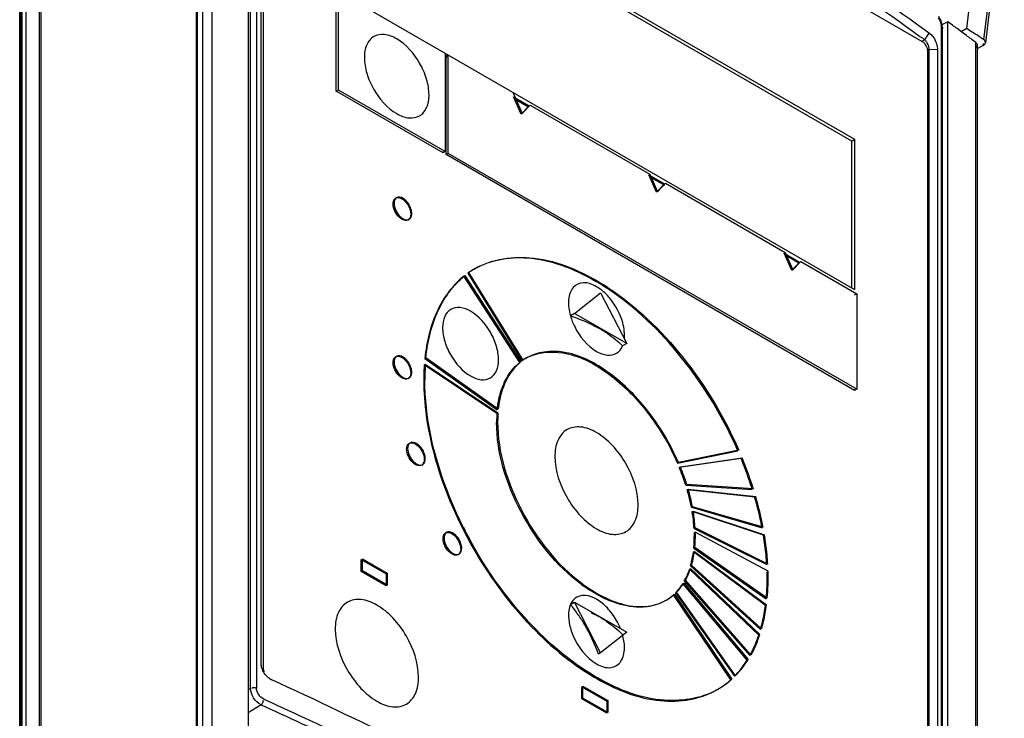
# Model space of a CAD drawing. Header units: millimetres. Extents: x 0 to 594, y 0 to 420.
# Tile 57 of 61: x 544 to 558, y 167 to 177. Entities that reach past the tile are written whole.
import ezdxf

# ---------------------------------------------------------------- set-up
doc = ezdxf.new("R2010")
doc.units = ezdxf.units.MM
doc.header["$LTSCALE"] = 32.67
doc.layers.get('0').update_dxf_attribs({"linetype": 'CONTINUOUS'})

msp = doc.modelspace()

# ---------------------------------------------------------------- linework, layer by layer
at = {"color": 6, "linetype": 'CONTINUOUS'}
for p, q in [((544.4834, 127.0194), (544.4834, 183.6627)), ((544.4941, 183.5776), (544.4943, 127.0024)), ((544.7548, 126.8629), (544.7548, 183.5875)), ((544.7771, 126.8589), (544.7771, 183.5836)), ((546.8952, 182.5302), (546.8952, 125.8006)), ((547.5884, 182.1602), (547.5884, 160.5789)), ((547.7655, 167.9433), (547.7655, 181.5952)), ((547.7962, 167.8882), (547.7962, 181.491)), ((547.867, 181.5318), (556.7482, 176.4042)), ((548.7862, 179.1395), (555.829, 175.0734)), ((555.7894, 175.0505), (548.7862, 179.0938)), ((557.3531, 176.5787), (557.6099, 178.6876)), ((557.8344, 178.497), (557.5823, 176.4285)), ((557.8635, 178.4935), (557.6068, 176.3863)), ((548.7862, 177.0983), (555.829, 173.0321)), ((548.7862, 175.7266), (548.7862, 177.0656)), ((548.8145, 175.7429), (548.8145, 177.0819)), ((557.0941, 176.6715), (557.0153, 176.6307)), ((557.0942, 155.0907), (557.0942, 176.672)), ((556.765, 176.5748), (556.7809, 176.5633)), ((556.7809, 176.5633), (556.8331, 176.5256)), ((556.7826, 176.425), (556.8236, 176.4867)), ((556.8236, 176.4867), (556.8441, 176.5176)), ((556.8331, 176.5256), (556.8441, 176.5176)), ((557.022, 162.2178), (557.022, 176.5882)), ((557.3065, 176.5155), (557.2223, 176.5776)), ((557.3531, 176.5787), (557.2788, 176.5358)), ((557.3494, 176.4837), (557.3065, 176.5155)), ((556.7175, 176.4725), (556.7542, 176.4457)), ((556.7542, 176.4457), (556.7696, 176.4344)), ((556.7696, 176.4344), (556.7826, 176.425)), ((557.4961, 176.3555), (557.4961, 154.7641)), ((557.577, 176.3487), (557.5804, 176.3771)), ((550.264, 176.245), (550.264, 174.906)), ((550.3065, 176.2205), (550.2782, 176.2042)), ((550.3065, 174.8815), (550.3065, 176.2205)), ((556.8189, 176.2818), (556.8189, 162.6789)), ((556.8388, 176.2925), (556.8388, 162.6407)), ((556.9569, 176.2885), (556.9569, 162.6367)), ((557.577, 176.3487), (557.4961, 176.302)), ((550.2782, 174.8652), (550.2782, 176.2042)), ((550.2782, 176.2042), (550.2923, 176.196)), ((548.7862, 175.7266), (548.8145, 175.7429)), ((550.2358, 174.8896), (548.7862, 175.7266)), ((550.264, 174.906), (548.8145, 175.7429)), ((551.1826, 175.7147), (551.3134, 175.4235)), ((551.2992, 175.4153), (551.1932, 175.6514)), ((551.1932, 175.6514), (551.4053, 175.529)), ((551.2271, 175.6155), (551.3982, 175.5167)), ((551.4053, 175.529), (551.2992, 175.4153)), ((551.3134, 175.4235), (551.4195, 175.5371)), ((551.4195, 175.5371), (553.0458, 174.5982)), ((555.7894, 175.0505), (555.829, 175.0734)), ((555.7894, 173.055), (555.7894, 175.0505)), ((555.829, 175.0734), (555.829, 173.0321)), ((550.264, 174.906), (550.2358, 174.8896)), ((550.2358, 174.906), (550.2358, 174.8896)), ((550.3065, 174.8815), (550.2782, 174.8652)), ((555.8573, 171.6767), (550.3065, 174.8815)), ((555.829, 171.6604), (550.2782, 174.8652)), ((553.1377, 174.3538), (553.0317, 174.59)), ((553.0317, 174.59), (553.2438, 174.4675)), ((553.0458, 174.5982), (553.1519, 174.362)), ((553.0656, 174.5541), (553.2438, 174.4512)), ((553.2438, 174.4675), (553.1377, 174.3538)), ((553.1519, 174.362), (553.2579, 174.4757)), ((553.2579, 174.4757), (554.8843, 173.5367)), ((549.5921, 174.2734), (549.6063, 174.2816)), ((549.7621, 173.979), (549.7763, 173.9872)), ((554.9762, 173.2924), (554.8701, 173.5285)), ((554.8701, 173.5285), (555.0823, 173.4061)), ((554.8843, 173.5367), (554.9903, 173.3006)), ((554.9041, 173.4926), (555.0823, 173.3897)), ((554.9903, 173.3006), (555.0964, 173.4142)), ((555.0964, 173.4142), (555.8573, 172.975)), ((550.658, 173.308), (550.5735, 173.255)), ((550.6576, 173.3087), (550.6717, 173.3169)), ((555.0823, 173.4061), (554.9762, 173.2924)), ((551.2784, 172.0422), (550.5201, 173.2148)), ((550.5342, 173.223), (551.2925, 172.0504)), ((550.5735, 173.255), (551.3092, 172.0653)), ((551.3233, 172.0735), (550.5876, 173.2631)), ((552.0247, 172.7063), (552.3783, 172.9887)), ((552.3478, 172.9712), (552.3783, 172.9887)), ((552.3783, 172.9887), (552.7318, 172.2981)), ((555.829, 172.9586), (555.8573, 172.975)), ((555.8573, 172.975), (555.8573, 171.6767)), ((552.0247, 172.7063), (551.9682, 172.6737)), ((552.7318, 172.2981), (552.0247, 172.7063)), ((552.7318, 172.2981), (552.6753, 172.2654)), ((549.5921, 172.1179), (549.6063, 172.1261)), ((549.9894, 172.0974), (550.9729, 171.3989)), ((550.987, 171.407), (550.0036, 172.1055)), ((551.3576, 172.0963), (551.3717, 172.1045)), ((550.9683, 171.3476), (549.9815, 172.0083)), ((549.9957, 172.0165), (550.9825, 171.3558)), ((549.7621, 171.8234), (549.7763, 171.8316)), ((555.8573, 171.6767), (555.829, 171.6604)), ((555.829, 171.6767), (555.829, 171.6604)), ((549.776, 170.9421), (549.7901, 170.9503)), ((553.4214, 170.6753), (554.2421, 170.8407)), ((554.2562, 170.8488), (553.4355, 170.6835)), ((554.2865, 170.7362), (553.4469, 170.6151)), ((553.4611, 170.6233), (554.3006, 170.7443)), ((549.946, 170.6477), (549.9601, 170.6559)), ((553.5349, 170.3732), (554.4393, 170.316)), ((554.4534, 170.3242), (553.5491, 170.3814)), ((554.4711, 170.2111), (553.5533, 170.3128)), ((553.5674, 170.321), (554.4853, 170.2192)), ((553.6112, 170.0735), (554.5717, 169.7955)), ((554.5859, 169.8037), (553.6253, 170.0817)), ((554.59, 169.6933), (553.6217, 170.0147)), ((553.6359, 170.0228), (554.6042, 169.7014)), ((550.271, 169.7256), (550.2851, 169.7337)), ((553.6478, 169.7853), (554.6354, 169.2949)), ((553.651, 169.6933), (553.6507, 169.6754)), ((554.6495, 169.303), (553.662, 169.7934)), ((554.6538, 169.2067), (553.6644, 169.738)), ((550.441, 169.4311), (550.4551, 169.4393)), ((554.6183, 168.7417), (553.638, 169.4668)), ((553.6437, 169.5173), (554.6283, 168.8294)), ((553.6522, 169.475), (554.6325, 168.7499)), ((554.6424, 168.8375), (553.6579, 169.5254)), ((549.1256, 169.2027), (549.1256, 169.366)), ((549.1256, 169.366), (549.465, 169.1701)), ((549.1397, 169.2109), (549.1397, 169.3742)), ((549.1397, 169.3742), (549.4792, 169.1783)), ((553.599, 169.2776), (554.5506, 168.4131)), ((554.5648, 168.4213), (553.6132, 169.2858)), ((549.465, 169.0068), (549.1256, 169.2027)), ((549.4792, 169.015), (549.1397, 169.2109)), ((549.465, 169.1701), (549.465, 169.0068)), ((549.4792, 169.1783), (549.4792, 169.015)), ((554.5268, 168.3369), (553.5853, 169.2338)), ((553.5995, 169.2419), (554.541, 168.3451)), ((554.3679, 167.9964), (553.4938, 169.0377)), ((553.508, 169.0458), (554.382, 168.0045)), ((553.5151, 169.0736), (554.4049, 168.0588)), ((554.419, 168.067), (553.5293, 169.0818)), ((554.1464, 167.7304), (553.3663, 168.8845)), ((553.3804, 168.8927), (554.1605, 167.7385)), ((553.3945, 168.9115), (554.1954, 167.7772)), ((554.2095, 167.7853), (553.4086, 168.9196)), ((551.9682, 168.7529), (552.0247, 168.7855)), ((552.0247, 168.7855), (552.7318, 168.3773)), ((552.3783, 168.0949), (552.0247, 168.7855)), ((553.2576, 168.8054), (553.2717, 168.8136)), ((552.7318, 168.3773), (552.3783, 168.0949)), ((552.3783, 168.0949), (552.3478, 168.0773)), ((547.7669, 167.9256), (547.7655, 167.9433)), ((547.8913, 167.7408), (547.9077, 167.7313)), ((547.9076, 167.7313), (547.8916, 167.74)), ((552.1237, 167.4718), (552.1237, 167.6351)), ((552.1237, 167.6351), (552.4631, 167.4391)), ((552.1379, 167.4799), (552.1379, 167.6432)), ((552.1379, 167.6432), (552.4773, 167.4473)), ((553.9576, 167.593), (553.9717, 167.6011)), ((547.799, 167.4664), (547.9128, 167.4149)), ((552.4631, 167.2758), (552.1237, 167.4718)), ((552.4773, 167.284), (552.1379, 167.4799)), ((552.4631, 167.4391), (552.4631, 167.2758)), ((552.4773, 167.4473), (552.4773, 167.284))]:
    msp.add_line(p, q, dxfattribs=at)
at = {"color": 9, "linetype": 'CONTINUOUS'}
for p, q in [((544.5176, 126.8728), (544.5176, 183.5776)), ((544.5726, 126.8468), (544.5726, 183.552)), ((546.885, 125.8136), (546.885, 182.5432)), ((546.9676, 182.3812), (546.9676, 160.783)), ((547.0966, 182.3817), (547.0966, 160.7934)), ((547.6213, 167.6124), (547.6213, 181.9827)), ((547.6994, 181.9846), (547.6994, 167.6142)), ((557.0091, 162.2393), (557.0091, 176.6096)), ((557.022, 176.5882), (557.022, 176.588)), ((557.4754, 154.8012), (557.4754, 176.3895)), ((556.8388, 176.2925), (556.8172, 176.2805)), ((556.9569, 176.2885), (556.8388, 176.2925)), ((547.7673, 167.9256), (547.7655, 167.9433)), ((547.7962, 167.8882), (547.7788, 167.8781)), ((547.5884, 167.5946), (547.6213, 167.6124)), ((547.7632, 167.3912), (547.5884, 167.2832)), ((547.7632, 167.3912), (547.8821, 167.3371))]:
    msp.add_line(p, q, dxfattribs=at)
for centre, radius, start, end in [((556.8252, 176.6022), 0.184, 2.31025, 7.11903), ((557.5316, 175.1038), 1.5185, 120.32174, 121.07296), ((557.1327, 175.7858), 0.7285, 118.69944, 120.31969)]:
    msp.add_arc(centre, radius, start, end, dxfattribs=at)
at = {"color": 6, "linetype": 'CONTINUOUS'}
for centre, radius, start, end in [((556.747, 176.5785), 0.2757, 10.83575, 16.72539), ((530.162, 139.8057), 45.6555, 53.65069, 53.85015), ((531.5069, 141.6284), 43.3904, 53.23841, 53.44588), ((556.6521, 176.2672), 0.1687, 22.1867, 39.28669), ((549.6203, 174.2246), 0.0564, 119.93104, 134.70742), ((549.6344, 174.2328), 0.0563, 119.93548, 134.92493), ((549.734, 174.0279), 0.0564, 299.93104, 314.70742), ((549.7482, 174.0359), 0.0563, 299.93093, 314.21573), ((551.2175, 172.3697), 1.0932, 119.95381, 125.18488), ((551.2057, 172.3576), 1.0977, 119.13862, 119.95379), ((551.2335, 172.3475), 1.1205, 128.61711, 129.38946), ((550.6937, 170.3508), 3.227, 58.07226, 59.33198), ((550.6554, 170.289), 3.2997, 57.71154, 58.0756), ((550.6776, 170.3101), 3.2844, 57.88016, 58.24563), ((550.621, 170.2348), 3.3639, 56.64753, 57.70931), ((550.6393, 170.2494), 3.3562, 56.64919, 57.87707), ((551.5565, 171.0851), 1.6305, 55.83595, 60.04456), ((549.6203, 172.069), 0.0564, 119.93104, 134.70742), ((549.6344, 172.0772), 0.0563, 119.93548, 134.92493), ((551.669, 171.555), 0.6244, 118.536, 125.1866), ((551.6836, 171.5624), 0.6253, 119.92413, 125.18491), ((552.8409, 171.8033), 2.8667, 175.89822, 178.68299), ((552.9299, 171.808), 2.9416, 176.26524, 180.03518), ((552.7511, 171.818), 2.7626, 175.8789, 176.22935), ((551.696, 171.5453), 0.6465, 128.61786, 129.95788), ((549.734, 171.8723), 0.0564, 299.93104, 314.70742), ((549.7482, 171.8804), 0.0563, 299.93093, 314.21573), ((553.0236, 171.7983), 3.0494, 178.66829, 180.00447), ((552.6843, 171.2271), 1.7202, 177.30924, 180.01828), ((552.5805, 171.2316), 1.6163, 175.88361, 177.29554), ((552.7339, 171.2348), 1.7557, 178.66829, 180.00447), ((552.6636, 171.2365), 1.6853, 177.29534, 178.66849), ((552.5947, 171.2397), 1.6163, 175.88361, 177.29554), ((549.8041, 170.8932), 0.0564, 119.93104, 134.70742), ((549.8182, 170.9015), 0.0563, 119.93548, 134.92493), ((549.3234, 168.6895), 5.3685, 20.80548, 22.41074), ((549.3376, 168.6976), 5.3685, 20.80548, 22.41074), ((549.9178, 170.6966), 0.0564, 299.93104, 314.70742), ((549.9321, 170.7046), 0.0563, 299.93093, 314.21573), ((550.5894, 169.4367), 3.091, 20.80548, 22.41074), ((550.6791, 169.4744), 3.0099, 17.53883, 22.44042), ((549.45, 168.7375), 5.2331, 19.17318, 20.80607), ((549.4641, 168.7457), 5.2331, 19.17318, 20.80607), ((550.7037, 169.4794), 2.969, 17.52053, 20.81835), ((549.6086, 168.7958), 5.0802, 17.50836, 19.1738), ((549.5944, 168.7877), 5.0802, 17.50836, 19.1738), ((550.9692, 169.5594), 2.6917, 12.73316, 16.25387), ((551.0399, 169.5825), 2.6331, 10.92797, 16.28694), ((549.8886, 168.8767), 4.7728, 14.4993, 16.2355), ((549.9971, 168.9107), 4.675, 12.73316, 16.25387), ((551.1381, 169.5984), 2.5183, 10.87541, 12.71565), ((550.0771, 168.9253), 4.5782, 12.71488, 14.50002), ((551.4154, 169.6461), 2.2369, 5.50128, 9.48448), ((551.3146, 169.6366), 2.3532, 9.11196, 9.44744), ((550.2764, 168.9703), 4.3739, 10.87541, 12.71565), ((550.2905, 168.9784), 4.3739, 10.87541, 12.71565), ((555.6057, 172.3554), 5.7137, 206.58004, 209.50583), ((555.6198, 172.3636), 5.7137, 206.58012, 209.50607), ((551.6058, 169.6654), 2.0455, 3.3599, 5.47379), ((550.2991, 169.6767), 0.0564, 119.93104, 134.70742), ((550.3132, 169.6849), 0.0563, 119.93548, 134.92493), ((551.953, 169.6742), 1.6981, 356.44206, 0.03196), ((551.9671, 169.6824), 1.6981, 356.44206, 0.03196), ((550.6471, 169.0366), 3.9973, 7.50195, 9.45604), ((550.6612, 169.0447), 3.9973, 7.50195, 9.45604), ((552.0877, 169.6665), 1.5632, 354.52135, 356.4181), ((552.1019, 169.6747), 1.5632, 354.52135, 356.4181), ((550.8671, 169.0655), 3.7754, 5.47284, 7.50285), ((550.8812, 169.0736), 3.7754, 5.47284, 7.50285), ((550.4128, 169.48), 0.0564, 299.93104, 314.70742), ((550.427, 169.4881), 0.0563, 299.93093, 314.21573), ((552.3234, 169.6372), 1.3256, 346.96898, 352.61486), ((552.3507, 169.6428), 1.3122, 346.95112, 351.90906), ((552.2445, 169.6592), 1.4196, 351.85383, 352.54288), ((551.0888, 169.0867), 3.5527, 3.3599, 5.47379), ((551.1029, 169.0948), 3.5527, 3.3599, 5.47379), ((552.47, 169.6045), 1.1754, 343.85446, 346.91277), ((552.4841, 169.6126), 1.1754, 343.85445, 346.91277), ((552.7639, 169.5089), 0.8764, 330.83482, 334.554), ((552.6748, 169.5503), 0.9747, 334.6063, 340.80965), ((552.6005, 169.5775), 1.0538, 340.74056, 341.43011), ((551.3931, 169.1019), 3.2479, 1.14227, 1.70331), ((551.4754, 169.1034), 3.1656, 0.00329, 1.14474), ((551.4623, 169.1114), 3.1929, 0.00734, 1.70977), ((553.3878, 170.7365), 2.1315, 233.49576, 234.4583), ((553.4097, 170.7552), 2.1446, 233.25842, 234.21573), ((552.8857, 169.4321), 0.7323, 319.69903, 323.89148), ((552.8548, 169.4548), 0.7706, 323.88434, 326.84755), ((552.8342, 169.4684), 0.7953, 326.83801, 327.90459), ((552.7498, 169.5007), 0.8764, 330.83482, 334.554), ((551.8491, 169.0946), 2.7918, 354.5474, 358.27112), ((551.6109, 169.1032), 3.0301, 358.2449, 0.00775), ((551.8633, 169.1028), 2.7918, 354.5474, 358.27112), ((551.6251, 169.1114), 3.0301, 358.2449, 0.00775), ((552.9397, 169.3575), 0.637, 299.93365, 312.00991), ((552.9532, 169.3667), 0.6382, 298.52041, 310.5492), ((552.9482, 169.3725), 0.6458, 310.55201, 312.00682), ((552.8993, 169.4005), 0.696, 315.35813, 319.69494), ((552.9134, 169.4087), 0.696, 315.35813, 319.69494), ((550.3265, 167.3956), 2.1301, 34.9183, 39.58272), ((552.2433, 169.0519), 2.3952, 349.81022, 352.55955), ((552.2574, 169.0601), 2.3952, 349.81022, 352.55955), ((550.2889, 167.3699), 2.1756, 30.5636, 34.90684), ((552.4235, 169.0195), 2.2121, 346.91201, 349.81114), ((552.4376, 169.0277), 2.2121, 346.91201, 349.81114), ((550.2245, 167.3321), 2.2504, 19.33877, 30.5579), ((551.7916, 168.0805), 0.9227, 22.401, 29.70019), ((552.5896, 168.9808), 2.0415, 343.85446, 346.91277), ((552.6038, 168.989), 2.0415, 343.85446, 346.91277), ((552.8446, 168.9014), 1.7744, 338.09294, 341.45093), ((552.8588, 168.9096), 1.7744, 338.09294, 341.45093), ((553.3255, 168.6565), 1.2411, 315.41887, 323.93928), ((553.224, 168.7133), 1.35, 323.89459, 327.92363), ((553.2381, 168.7214), 1.35, 323.89459, 327.92363), ((548.01, 167.9612), 0.2467, 199.89476, 203.99635), ((553.3353, 168.6266), 1.2088, 315.35813, 319.69494), ((553.2871, 168.6673), 1.2719, 319.69903, 323.89149), ((548.0021, 167.9298), 0.2199, 235.57915, 239.82815), ((553.3993, 168.5597), 1.1163, 300.83761, 312.01316), ((553.4144, 168.5666), 1.1146, 299.99639, 311.1775), ((553.4051, 168.5773), 1.1288, 311.17452, 312.00641), ((553.4047, 168.5519), 1.1068, 299.9664, 300.80388), ((553.4184, 168.5607), 1.1075, 299.14205, 299.96637)]:
    msp.add_arc(centre, radius, start, end, dxfattribs=at)
for points, knots in [([(552.6288, 179.2433), (552.9919, 179.0337), (554.4033, 178.1962), (555.7743, 177.29), (556.765, 176.5748)], [0, 0, 0, 0, 0.2554845, 1, 1, 1, 1]), ([(552.5776, 179.1547), (552.9415, 178.9446), (554.3556, 178.1046), (555.7275, 177.1931), (556.7175, 176.4725)], [0, 0, 0, 0, 0.2554973, 1, 1, 1, 1]), ([(549.6064, 176.4382), (549.555, 176.4679), (549.4523, 176.5104), (549.2861, 176.4855), (549.1815, 176.3539), (549.1568, 176.171), (549.1939, 175.9605), (549.3163, 175.6832), (549.4759, 175.4985), (549.6064, 175.4231)], [0, 0, 0, 0, 0.1145554, 0.2080676, 0.3014994, 0.4160581, 0.5551104, 0.7090962, 1, 1, 1, 1]), ([(556.8441, 176.5176), (556.8462, 176.516), (556.8505, 176.5128), (556.8545, 176.5094), (556.8566, 176.5076)], [0, 0, 0, 0, 0.4908301, 1, 1, 1, 1]), ([(549.6064, 175.4231), (549.6578, 175.3935), (549.7606, 175.3509), (549.9268, 175.3758), (550.0313, 175.5075), (550.0561, 175.6904), (550.0189, 175.9009), (549.8966, 176.1782), (549.7369, 176.3629), (549.6064, 176.4382)], [0, 0, 0, 0, 0.1145554, 0.2080676, 0.3014994, 0.4160581, 0.5551104, 0.7090962, 1, 1, 1, 1]), ([(557.4754, 176.3899), (557.4798, 176.3866), (557.4874, 176.3796), (557.4927, 176.3706), (557.4943, 176.366)], [0, 0, 0, 0, 0.5331938, 1, 1, 1, 1]), ([(557.4961, 176.3555), (557.4961, 176.353), (557.4954, 176.3477), (557.4935, 176.3427), (557.4923, 176.3404)], [0, 0, 0, 0, 0.4907959, 1, 1, 1, 1]), ([(557.4943, 176.366), (557.4949, 176.3643), (557.4958, 176.3609), (557.4961, 176.3573), (557.4961, 176.3555)], [0, 0, 0, 0, 0.5058899, 1, 1, 1, 1]), ([(557.5824, 176.4285), (557.5783, 176.4311), (557.5704, 176.4365), (557.5625, 176.4422), (557.5586, 176.445)], [0, 0, 0, 0, 0.5030456, 1, 1, 1, 1]), ([(557.6028, 176.3736), (557.6038, 176.3756), (557.6056, 176.3797), (557.6065, 176.3842), (557.6068, 176.3863)], [0, 0, 0, 0, 0.5094377, 1, 1, 1, 1]), ([(556.8083, 176.3309), (556.8102, 176.3263), (556.8134, 176.3172), (556.8158, 176.3079), (556.8167, 176.3032)], [0, 0, 0, 0, 0.5093923, 1, 1, 1, 1]), ([(556.8167, 176.3032), (556.8174, 176.2996), (556.8185, 176.2925), (556.8189, 176.2853), (556.8189, 176.2818)], [0, 0, 0, 0, 0.5153407, 1, 1, 1, 1]), ([(557.4923, 176.3404), (557.4899, 176.3359), (557.4831, 176.3273), (557.4742, 176.321), (557.4692, 176.3181)], [0, 0, 0, 0, 0.4656646, 1, 1, 1, 1]), ([(549.5921, 174.2734), (549.6, 174.2779), (549.6439, 174.2899), (549.6876, 174.2618), (549.7129, 174.2381)], [0, 0, 0, 0, 0.206517, 1, 1, 1, 1]), ([(549.728, 174.2453), (549.7181, 174.2547), (549.6854, 174.2818), (549.6323, 174.2966), (549.6063, 174.2816)], [0, 0, 0, 0, 0.3125002, 1, 1, 1, 1]), ([(549.8115, 174.065), (549.8115, 174.0805), (549.8016, 174.1474), (549.7655, 174.2098), (549.728, 174.2453)], [0, 0, 0, 0, 0.2313548, 1, 1, 1, 1]), ([(549.6546, 174.0234), (549.6632, 174.0152), (549.6932, 173.9906), (549.7365, 173.9742), (549.7631, 173.9816)], [0, 0, 0, 0, 0.3017277, 1, 1, 1, 1]), ([(549.7631, 173.9816), (549.7654, 173.9823), (549.7699, 173.9839), (549.7742, 173.986), (549.7763, 173.9872)], [0, 0, 0, 0, 0.5025174, 1, 1, 1, 1]), ([(550.6717, 173.3169), (550.9054, 173.4515), (551.5537, 173.5372), (552.1217, 173.2789), (552.4062, 173.1029)], [0, 0, 0, 0, 0.4463827, 1, 1, 1, 1]), ([(552.3396, 173.1265), (552.0648, 173.2894), (551.5164, 173.526), (550.8986, 173.443), (550.6718, 173.3167)], [0, 0, 0, 0, 0.5517077, 1, 1, 1, 1]), ([(550.5201, 173.2148), (550.3683, 173.0936), (550.11, 172.7402), (550.0132, 172.3224), (549.9894, 172.0974)], [0, 0, 0, 0, 0.4618802, 1, 1, 1, 1]), ([(550.0036, 172.1055), (550.0271, 172.3278), (550.1222, 172.7406), (550.374, 173.0916), (550.5225, 173.2135)], [0, 0, 0, 0, 0.5377924, 1, 1, 1, 1]), ([(552.3217, 173.0714), (552.2682, 173.1024), (552.156, 173.1477), (551.9818, 173.0706), (551.9268, 172.879), (551.9474, 172.746), (551.9682, 172.6737)], [0, 0, 0, 0, 0.2521499, 0.4564137, 0.6932399, 1, 1, 1, 1]), ([(554.2421, 170.8407), (554.0441, 171.294), (553.5477, 172.1185), (552.8522, 172.7934), (552.4704, 173.0447)], [0, 0, 0, 0, 0.5198108, 1, 1, 1, 1]), ([(552.4844, 173.0529), (552.8662, 172.8017), (553.5618, 172.1268), (554.0582, 171.3022), (554.2562, 170.8488)], [0, 0, 0, 0, 0.4801859, 1, 1, 1, 1]), ([(552.6997, 172.4641), (552.6961, 172.5029), (552.6644, 172.6658), (552.5831, 172.8179), (552.502, 172.9149)], [0, 0, 0, 0, 0.2355632, 1, 1, 1, 1]), ([(550.6105, 172.7367), (550.566, 172.7624), (550.4771, 172.7992), (550.3332, 172.7776), (550.2427, 172.6636), (550.2213, 172.5053), (550.2534, 172.3231), (550.3593, 172.083), (550.4975, 171.9231), (550.6105, 171.8579)], [0, 0, 0, 0, 0.1145554, 0.2080676, 0.3014994, 0.4160581, 0.5551104, 0.7090962, 1, 1, 1, 1]), ([(550.6105, 171.8579), (550.655, 171.8322), (550.744, 171.7953), (550.8879, 171.8169), (550.9784, 171.9309), (550.9998, 172.0892), (550.9676, 172.2714), (550.8617, 172.5115), (550.7235, 172.6714), (550.6105, 172.7367)], [0, 0, 0, 0, 0.1145496, 0.2080707, 0.3015048, 0.4160392, 0.5550723, 0.7090645, 1, 1, 1, 1]), ([(551.9682, 172.6737), (551.9826, 172.6236), (552.0568, 172.4369), (552.1924, 172.2673), (552.3217, 172.1926)], [0, 0, 0, 0, 0.2585511, 1, 1, 1, 1]), ([(551.9682, 172.6737), (552.0046, 172.6619), (552.1429, 172.6136), (552.2769, 172.552), (552.3707, 172.4978)], [0, 0, 0, 0, 0.2608435, 1, 1, 1, 1]), ([(553.4355, 170.6835), (553.3247, 170.9371), (553.0476, 171.4018), (552.511, 171.9302), (551.9289, 172.2284), (551.5168, 172.1879), (551.3717, 172.1044)], [0, 0, 0, 0, 0.303151, 0.5848512, 0.8166585, 1, 1, 1, 1]), ([(552.4693, 172.1418), (552.5113, 172.1379), (552.6024, 172.1532), (552.6585, 172.2263), (552.6753, 172.2654)], [0, 0, 0, 0, 0.4982463, 1, 1, 1, 1]), ([(549.5921, 172.1179), (549.6, 172.1224), (549.6439, 172.1344), (549.6876, 172.1062), (549.7129, 172.0825)], [0, 0, 0, 0, 0.206517, 1, 1, 1, 1]), ([(549.728, 172.0898), (549.7181, 172.0992), (549.6854, 172.1263), (549.6323, 172.141), (549.6063, 172.1261)], [0, 0, 0, 0, 0.3125002, 1, 1, 1, 1]), ([(549.8115, 171.9094), (549.8115, 171.925), (549.8016, 171.9918), (549.7655, 172.0543), (549.728, 172.0898)], [0, 0, 0, 0, 0.2313548, 1, 1, 1, 1]), ([(551.3709, 172.1037), (551.5176, 172.1835), (551.928, 172.2158), (552.5048, 171.9155), (553.0367, 171.3886), (553.3115, 170.927), (553.4214, 170.6753)], [0, 0, 0, 0, 0.1837886, 0.4161341, 0.6975916, 1, 1, 1, 1]), ([(551.0278, 171.6617), (551.0406, 171.7008), (551.0964, 171.8432), (551.191, 171.9724), (551.2784, 172.0422)], [0, 0, 0, 0, 0.2692716, 1, 1, 1, 1]), ([(551.2808, 172.0408), (551.254, 172.0183), (551.148, 171.914), (551.0773, 171.7774), (551.0419, 171.6699)], [0, 0, 0, 0, 0.2363304, 1, 1, 1, 1]), ([(549.6546, 171.8679), (549.6632, 171.8597), (549.6932, 171.835), (549.7365, 171.8186), (549.7631, 171.8261)], [0, 0, 0, 0, 0.3017277, 1, 1, 1, 1]), ([(549.7631, 171.8261), (549.7654, 171.8267), (549.7699, 171.8283), (549.7742, 171.8304), (549.7763, 171.8316)], [0, 0, 0, 0, 0.5025174, 1, 1, 1, 1]), ([(550.51, 169.807), (550.4272, 169.9725), (550.149, 170.6051), (549.9883, 171.2994), (549.9883, 171.8062)], [0, 0, 0, 0, 0.2673946, 1, 1, 1, 1]), ([(549.9741, 171.7981), (549.9741, 171.639), (550.0276, 170.947), (550.2574, 170.2756), (550.4959, 169.7989)], [0, 0, 0, 0, 0.2298561, 1, 1, 1, 1]), ([(552.1198, 169.0232), (551.7731, 169.2797), (551.2317, 169.9679), (550.9641, 170.8093), (550.9641, 171.2265)], [0, 0, 0, 0, 0.508302, 1, 1, 1, 1]), ([(550.9782, 171.2347), (550.9782, 170.8191), (551.244, 169.9805), (551.7821, 169.294), (552.1268, 169.0367)], [0, 0, 0, 0, 0.4914092, 1, 1, 1, 1]), ([(552.8874, 170.1091), (552.8874, 170.303), (552.7843, 170.5997), (552.554, 170.9145), (552.3433, 171.0914), (552.1236, 171.1815), (551.9095, 171.1498), (551.7748, 170.9806), (551.756, 170.8386), (551.756, 170.7623)], [0, 0, 0, 0, 0.2908601, 0.4448407, 0.5839008, 0.6984676, 0.7919086, 0.8854375, 1, 1, 1, 1]), ([(549.776, 170.9421), (549.7838, 170.9466), (549.8278, 170.9586), (549.8714, 170.9305), (549.8968, 170.9068)], [0, 0, 0, 0, 0.206517, 1, 1, 1, 1]), ([(549.9119, 170.914), (549.9019, 170.9234), (549.8693, 170.9505), (549.8162, 170.9653), (549.7901, 170.9503)], [0, 0, 0, 0, 0.3125002, 1, 1, 1, 1]), ([(549.9953, 170.7337), (549.9953, 170.7492), (549.9854, 170.8161), (549.9494, 170.8785), (549.9119, 170.914)], [0, 0, 0, 0, 0.2313548, 1, 1, 1, 1]), ([(551.756, 170.7623), (551.756, 170.5683), (551.8591, 170.2716), (552.0895, 169.9568), (552.3002, 169.7799), (552.5199, 169.6898), (552.734, 169.7215), (552.8687, 169.8907), (552.8874, 170.0327), (552.8874, 170.1091)], [0, 0, 0, 0, 0.2908601, 0.4448407, 0.5839008, 0.6984676, 0.7919086, 0.8854375, 1, 1, 1, 1]), ([(549.8384, 170.6921), (549.8471, 170.6839), (549.8771, 170.6593), (549.9203, 170.6429), (549.9469, 170.6503)], [0, 0, 0, 0, 0.3017277, 1, 1, 1, 1]), ([(549.9469, 170.6503), (549.9492, 170.651), (549.9538, 170.6525), (549.9581, 170.6547), (549.9601, 170.6559)], [0, 0, 0, 0, 0.5025174, 1, 1, 1, 1]), ([(550.271, 169.7256), (550.2788, 169.7301), (550.3228, 169.7421), (550.3664, 169.7139), (550.3917, 169.6902)], [0, 0, 0, 0, 0.206517, 1, 1, 1, 1]), ([(550.4068, 169.6974), (550.3969, 169.7068), (550.3642, 169.734), (550.3111, 169.7487), (550.2851, 169.7337)], [0, 0, 0, 0, 0.3125002, 1, 1, 1, 1]), ([(550.4903, 169.5171), (550.4903, 169.5326), (550.4804, 169.5995), (550.4443, 169.662), (550.4068, 169.6974)], [0, 0, 0, 0, 0.2313548, 1, 1, 1, 1]), ([(550.633, 169.5414), (550.844, 169.1685), (551.3258, 168.4991), (552.1995, 167.757), (553.1147, 167.3731), (553.7324, 167.4633), (553.9575, 167.5931)], [0, 0, 0, 0, 0.3071431, 0.5849504, 0.8137386, 1, 1, 1, 1]), ([(553.9578, 167.5934), (553.7315, 167.4672), (553.1151, 167.3848), (552.205, 167.7712), (551.3362, 168.5121), (550.8571, 169.1786), (550.6472, 169.5495)], [0, 0, 0, 0, 0.1864671, 0.4155834, 0.6932927, 1, 1, 1, 1]), ([(550.3334, 169.4756), (550.3421, 169.4674), (550.372, 169.4427), (550.4153, 169.4263), (550.4419, 169.4337)], [0, 0, 0, 0, 0.3017277, 1, 1, 1, 1]), ([(550.4419, 169.4337), (550.4442, 169.4344), (550.4487, 169.436), (550.453, 169.4381), (550.4551, 169.4393)], [0, 0, 0, 0, 0.5025174, 1, 1, 1, 1]), ([(552.1557, 169.0155), (552.2275, 168.9637), (552.4857, 168.7999), (552.8057, 168.7026), (553.0231, 168.7309)], [0, 0, 0, 0, 0.2878637, 1, 1, 1, 1]), ([(552.1742, 168.8764), (552.1573, 168.878), (552.0936, 168.8784), (552.0307, 168.8441), (552.0013, 168.8081)], [0, 0, 0, 0, 0.267901, 1, 1, 1, 1]), ([(549.9034, 167.7657), (549.9034, 167.9596), (549.8003, 168.2564), (549.57, 168.5712), (549.3593, 168.748), (549.1396, 168.8382), (548.9255, 168.8064), (548.7908, 168.6372), (548.772, 168.4953), (548.772, 168.4189)], [0, 0, 0, 0, 0.2908601, 0.4448407, 0.5839008, 0.6984676, 0.7919086, 0.8854375, 1, 1, 1, 1]), ([(551.9682, 168.7529), (551.9622, 168.739), (551.9411, 168.6751), (551.9389, 168.606), (551.9437, 168.5542)], [0, 0, 0, 0, 0.2244523, 1, 1, 1, 1]), ([(553.0089, 168.7228), (552.9745, 168.7183), (552.8254, 168.7096), (552.6759, 168.7409), (552.5681, 168.7785)], [0, 0, 0, 0, 0.2335297, 1, 1, 1, 1]), ([(551.9437, 168.5542), (551.9488, 168.5003), (551.9995, 168.2819), (552.1345, 168.0806), (552.2708, 167.9803)], [0, 0, 0, 0, 0.2425019, 1, 1, 1, 1]), ([(552.3746, 168.5791), (552.4035, 168.5625), (552.5082, 168.4901), (552.6099, 168.4121), (552.6753, 168.3446)], [0, 0, 0, 0, 0.2617133, 1, 1, 1, 1]), ([(548.772, 168.4189), (548.772, 168.225), (548.8751, 167.9283), (549.1055, 167.6134), (549.3162, 167.4366), (549.5359, 167.3464), (549.75, 167.3782), (549.8847, 167.5474), (549.9034, 167.6893), (549.9034, 167.7657)], [0, 0, 0, 0, 0.2908601, 0.4448407, 0.5839008, 0.6984676, 0.7919086, 0.8854375, 1, 1, 1, 1]), ([(552.6997, 168.1177), (552.7016, 168.1353), (552.7047, 168.2117), (552.6915, 168.2882), (552.6753, 168.3446)], [0, 0, 0, 0, 0.2310638, 1, 1, 1, 1]), ([(547.7698, 167.9061), (547.769, 167.9094), (547.7678, 167.9159), (547.7669, 167.9225), (547.7665, 167.9257)], [0, 0, 0, 0, 0.5065045, 1, 1, 1, 1]), ([(552.3217, 167.9469), (552.3794, 167.9136), (552.5034, 167.8649), (552.6244, 167.9357), (552.6545, 167.981)], [0, 0, 0, 0, 0.5500584, 1, 1, 1, 1]), ([(547.7781, 167.8773), (547.7764, 167.8821), (547.7733, 167.8916), (547.7708, 167.9013), (547.7698, 167.9061)], [0, 0, 0, 0, 0.5067565, 1, 1, 1, 1]), ([(547.7982, 167.8679), (547.7976, 167.8714), (547.7966, 167.8781), (547.7962, 167.8849), (547.7962, 167.8882)], [0, 0, 0, 0, 0.5146956, 1, 1, 1, 1]), ([(547.8068, 167.8391), (547.8049, 167.8438), (547.8016, 167.8533), (547.7992, 167.8631), (547.7982, 167.8679)], [0, 0, 0, 0, 0.5100328, 1, 1, 1, 1]), ([(552.5781, 165.3268), (552.2061, 165.541), (550.6778, 166.3965), (549.109, 167.1791), (547.9076, 167.7313)], [0, 0, 0, 0, 0.2450768, 1, 1, 1, 1]), ([(547.9128, 167.4149), (548.3067, 167.2363), (549.8463, 166.5166), (551.3502, 165.7214), (552.4513, 165.0949)], [0, 0, 0, 0, 0.2545068, 1, 1, 1, 1])]:
    msp.add_open_spline(points, degree=3, knots=knots, dxfattribs=at)
at = {"color": 9, "linetype": 'CONTINUOUS'}
for points in [[(556.9982, 176.6673), (556.9914, 176.6877), (556.9819, 176.7075), (556.97, 176.7254)], [(557.0078, 176.625), (557.006, 176.6393), (557.0027, 176.6536), (556.9982, 176.6673)], [(547.7632, 167.3912), (547.6843, 167.4293), (547.6215, 167.5248), (547.6213, 167.6124)], [(547.6994, 167.6142), (547.6808, 167.6227), (547.6435, 167.6305), (547.6381, 167.6108)], [(547.799, 167.4664), (547.7463, 167.494), (547.7032, 167.5549), (547.6994, 167.6142)], [(547.7632, 167.3912), (547.7802, 167.4043), (547.8053, 167.4352), (547.7897, 167.45)]]:
    msp.add_open_spline(points, degree=3, dxfattribs=at)
at = {"color": 6, "linetype": 'CONTINUOUS'}
for points in [[(557.011, 176.6579), (557.0023, 176.6869), (556.989, 176.7149), (556.9719, 176.74)], [(557.022, 176.588), (557.0219, 176.6022), (557.0204, 176.6164), (557.0177, 176.6304)], [(556.8566, 176.5076), (556.8736, 176.4927), (556.8883, 176.475), (556.9009, 176.4563)], [(557.427, 176.5272), (557.4016, 176.5432), (557.3783, 176.5623), (557.3531, 176.5787)], [(557.5086, 176.4801), (557.4821, 176.4969), (557.4536, 176.5105), (557.427, 176.5272)], [(556.7482, 176.4042), (556.7615, 176.3966), (556.773, 176.3858), (556.7827, 176.374)], [(556.7826, 176.425), (556.794, 176.4148), (556.8032, 176.402), (556.8108, 176.3888)], [(556.8108, 176.3888), (556.8201, 176.3727), (556.8273, 176.3552), (556.8322, 176.3373)], [(556.9009, 176.4563), (556.9182, 176.4307), (556.9319, 176.4025), (556.9417, 176.3733)], [(556.9417, 176.3733), (556.9508, 176.346), (556.9569, 176.3172), (556.9569, 176.2885)], [(557.5586, 176.445), (557.5421, 176.4569), (557.5259, 176.4692), (557.5086, 176.4801)], [(557.577, 176.3487), (557.5873, 176.3546), (557.5972, 176.363), (557.6028, 176.3736)], [(557.6068, 176.3863), (557.6088, 176.4024), (557.5959, 176.4195), (557.5824, 176.4285)], [(556.8322, 176.3373), (556.8361, 176.3228), (556.8388, 176.3076), (556.8388, 176.2925)], [(549.5569, 174.1956), (549.5569, 174.2199), (549.5633, 174.2476), (549.5806, 174.2646)], [(549.5946, 174.2727), (549.5774, 174.2556), (549.5711, 174.2281), (549.5711, 174.2038)], [(549.7129, 174.2381), (549.7381, 174.2145), (549.7586, 174.1852), (549.7733, 174.154)], [(549.581, 174.0985), (549.5668, 174.1287), (549.5569, 174.1623), (549.5569, 174.1956)], [(549.5711, 174.2038), (549.5711, 174.1707), (549.5808, 174.1374), (549.5947, 174.1074)], [(549.6414, 174.0144), (549.6162, 174.038), (549.5957, 174.0673), (549.581, 174.0985)], [(549.5947, 174.1074), (549.6093, 174.0763), (549.6296, 174.0471), (549.6546, 174.0234)], [(549.7733, 174.154), (549.7875, 174.1238), (549.7974, 174.0902), (549.7974, 174.0568)], [(549.7139, 173.9729), (549.6866, 173.9786), (549.6617, 173.9954), (549.6414, 174.0144)], [(549.7621, 173.979), (549.7481, 173.9709), (549.7297, 173.9696), (549.7139, 173.9729)], [(549.7974, 174.0568), (549.7974, 174.0325), (549.791, 174.0049), (549.7737, 173.9878)], [(549.7875, 173.9956), (549.805, 174.0127), (549.8115, 174.0405), (549.8115, 174.065)], [(552.3881, 173.0262), (552.367, 173.0428), (552.3449, 173.058), (552.3217, 173.0714)], [(552.502, 172.9149), (552.4679, 172.9557), (552.4299, 172.9935), (552.3881, 173.0262)], [(552.4722, 172.4343), (552.545, 172.3848), (552.614, 172.3287), (552.6753, 172.2654)], [(552.7005, 172.3733), (552.703, 172.4034), (552.7026, 172.4339), (552.6997, 172.4641)], [(549.5569, 172.0401), (549.5569, 172.0644), (549.5633, 172.092), (549.5806, 172.1091)], [(549.5946, 172.1171), (549.5774, 172.1), (549.5711, 172.0725), (549.5711, 172.0482)], [(549.7129, 172.0825), (549.7381, 172.0589), (549.7586, 172.0296), (549.7733, 171.9984)], [(552.3217, 172.1926), (552.3668, 172.1666), (552.4175, 172.1467), (552.4693, 172.1418)], [(549.581, 171.9429), (549.5668, 171.9731), (549.5569, 172.0067), (549.5569, 172.0401)], [(549.5711, 172.0482), (549.5711, 172.0152), (549.5808, 171.9819), (549.5947, 171.9519)], [(549.6414, 171.8588), (549.6162, 171.8824), (549.5957, 171.9117), (549.581, 171.9429)], [(549.5947, 171.9519), (549.6093, 171.9207), (549.6296, 171.8915), (549.6546, 171.8679)], [(549.7733, 171.9984), (549.7875, 171.9682), (549.7974, 171.9346), (549.7974, 171.9013)], [(549.7139, 171.8173), (549.6866, 171.823), (549.6617, 171.8398), (549.6414, 171.8588)], [(549.7621, 171.8235), (549.7481, 171.8154), (549.7297, 171.814), (549.7139, 171.8173)], [(549.7974, 171.9013), (549.7974, 171.8769), (549.791, 171.8493), (549.7737, 171.8322)], [(549.7875, 171.8401), (549.805, 171.8571), (549.8115, 171.885), (549.8115, 171.9094)], [(551.0419, 171.6699), (551.0139, 171.5848), (550.9965, 171.496), (550.987, 171.407)], [(550.9729, 171.3989), (550.9823, 171.4879), (550.9998, 171.5767), (551.0278, 171.6617)], [(549.7408, 170.8643), (549.7408, 170.8886), (549.7472, 170.9162), (549.7645, 170.9333)], [(549.7648, 170.7672), (549.7506, 170.7974), (549.7408, 170.831), (549.7408, 170.8643)], [(549.7785, 170.9414), (549.7613, 170.9243), (549.7549, 170.8967), (549.7549, 170.8725)], [(549.7549, 170.8725), (549.7549, 170.8394), (549.7646, 170.8061), (549.7786, 170.7761)], [(549.8968, 170.9068), (549.922, 170.8832), (549.9425, 170.8539), (549.9572, 170.8227)], [(549.8252, 170.6831), (549.8, 170.7067), (549.7795, 170.7359), (549.7648, 170.7672)], [(549.7786, 170.7761), (549.7931, 170.745), (549.8134, 170.7158), (549.8384, 170.6921)], [(549.9572, 170.8227), (549.9714, 170.7925), (549.9812, 170.7589), (549.9812, 170.7255)], [(549.9713, 170.6643), (549.9889, 170.6814), (549.9953, 170.7092), (549.9953, 170.7337)], [(549.8977, 170.6416), (549.8705, 170.6473), (549.8455, 170.6641), (549.8252, 170.6831)], [(549.946, 170.6477), (549.9319, 170.6396), (549.9136, 170.6383), (549.8977, 170.6416)], [(549.9812, 170.7255), (549.9812, 170.7012), (549.9748, 170.6736), (549.9575, 170.6565)], [(553.662, 169.7934), (553.6577, 169.8657), (553.6496, 169.9378), (553.6381, 170.0092)], [(550.2358, 169.6477), (550.2358, 169.6721), (550.2421, 169.6997), (550.2594, 169.7168)], [(550.2734, 169.7248), (550.2562, 169.7077), (550.2499, 169.6802), (550.2499, 169.6559)], [(550.3917, 169.6902), (550.4169, 169.6666), (550.4374, 169.6373), (550.4521, 169.6061)], [(553.6503, 169.7298), (553.6506, 169.7176), (553.651, 169.7055), (553.651, 169.6933)], [(553.6652, 169.6833), (553.6652, 169.7016), (553.6652, 169.7199), (553.6641, 169.7381)], [(550.2598, 169.5506), (550.2456, 169.5808), (550.2358, 169.6144), (550.2358, 169.6477)], [(550.2499, 169.6559), (550.2499, 169.6228), (550.2596, 169.5895), (550.2736, 169.5595)], [(550.3202, 169.4665), (550.295, 169.4901), (550.2745, 169.5194), (550.2598, 169.5506)], [(550.2736, 169.5595), (550.2881, 169.5284), (550.3084, 169.4992), (550.3334, 169.4756)], [(550.4521, 169.6061), (550.4663, 169.5759), (550.4762, 169.5423), (550.4762, 169.5089)], [(550.3927, 169.425), (550.3654, 169.4307), (550.3405, 169.4475), (550.3202, 169.4665)], [(550.441, 169.4311), (550.4269, 169.423), (550.4086, 169.4217), (550.3927, 169.425)], [(550.4762, 169.5089), (550.4762, 169.4846), (550.4698, 169.457), (550.4525, 169.4399)], [(550.4663, 169.4477), (550.4838, 169.4648), (550.4903, 169.4926), (550.4903, 169.5171)], [(553.5853, 169.2338), (553.5728, 169.1964), (553.5581, 169.1597), (553.5412, 169.1242)], [(552.3606, 168.8702), (552.2871, 168.9093), (552.2164, 168.9538), (552.1488, 169.0021)], [(553.4938, 169.0377), (553.4747, 169.0071), (553.4534, 168.9778), (553.4301, 168.9503)], [(552.3217, 168.8256), (552.2767, 168.8517), (552.226, 168.8716), (552.1742, 168.8764)], [(552.5681, 168.7785), (552.4967, 168.8035), (552.4273, 168.8347), (552.3606, 168.8702)], [(552.0013, 168.8081), (551.9877, 168.7915), (551.9767, 168.7726), (551.9682, 168.7529)], [(552.4693, 168.706), (552.4259, 168.7521), (552.3766, 168.794), (552.3217, 168.8256)], [(553.2575, 168.8055), (553.1818, 168.7619), (553.0955, 168.734), (553.0089, 168.7228)], [(553.0231, 168.7309), (553.1046, 168.7415), (553.1857, 168.7668), (553.2579, 168.806)], [(552.246, 168.6427), (552.2895, 168.6228), (552.3332, 168.603), (552.3746, 168.5791)], [(552.5931, 168.5377), (552.5586, 168.5982), (552.5171, 168.6553), (552.4693, 168.706)], [(554.4049, 168.0588), (554.4374, 168.117), (554.466, 168.1775), (554.4909, 168.2394)], [(554.505, 168.2475), (554.4801, 168.1857), (554.4515, 168.1252), (554.419, 168.067)], [(552.6545, 167.981), (552.681, 168.021), (552.6947, 168.07), (552.6997, 168.1177)], [(552.2708, 167.9803), (552.2872, 167.9683), (552.3041, 167.957), (552.3217, 167.9469)], [(547.8362, 167.7841), (547.815, 167.8065), (547.7972, 167.8328), (547.7847, 167.8609)], [(547.8777, 167.7484), (547.8627, 167.7587), (547.8487, 167.7708), (547.8362, 167.7841)]]:
    msp.add_open_spline(points, degree=3, dxfattribs=at)
at = {"color": 9, "linetype": 'CONTINUOUS'}
for points, knots in [([(557.0091, 176.6096), (557.013, 176.6067), (557.0196, 176.6007), (557.0246, 176.5924), (557.025, 176.5882)], [0, 0, 0, 0, 0.5360816, 1, 1, 1, 1]), ([(557.025, 176.5881), (557.0251, 176.5863), (557.0244, 176.5824), (557.0214, 176.5797), (557.0197, 176.5787)], [0, 0, 0, 0, 0.4623326, 1, 1, 1, 1]), ([(547.8821, 167.3371), (548.2756, 167.1578), (549.8133, 166.4366), (551.3192, 165.6473), (552.418, 165.0186)], [0, 0, 0, 0, 0.2546093, 1, 1, 1, 1])]:
    msp.add_open_spline(points, degree=3, knots=knots, dxfattribs=at)

doc.saveas('drawing.dxf')
